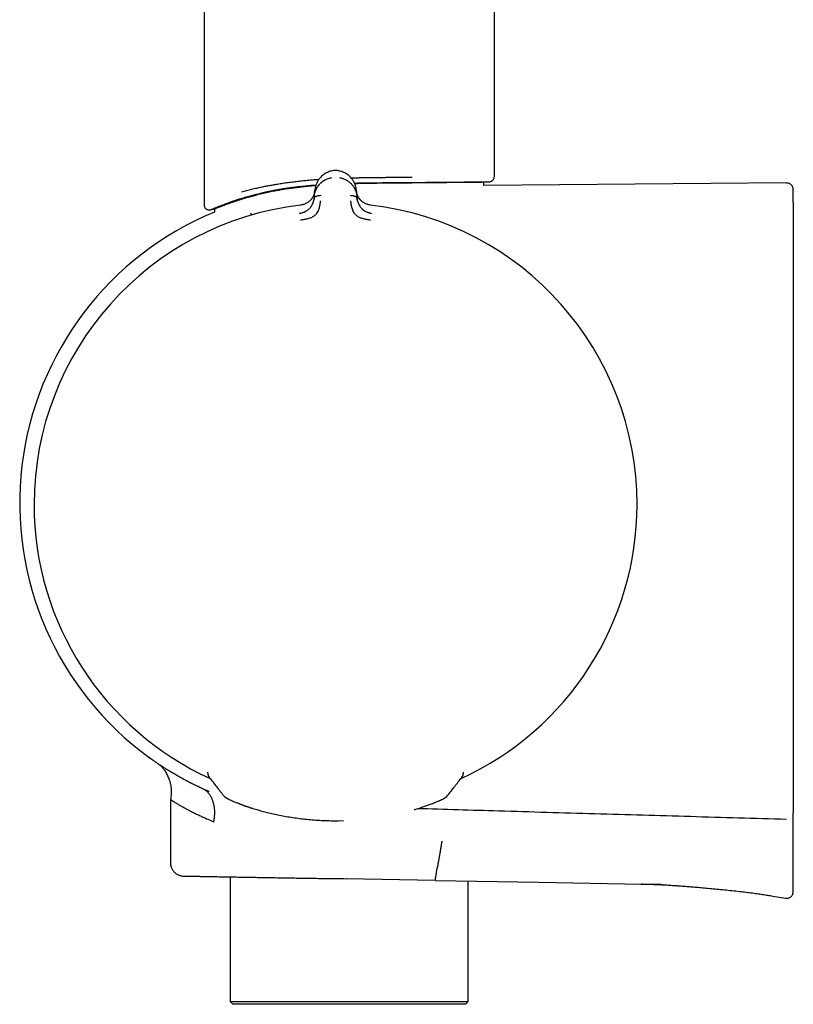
# Model space of a CAD drawing. Header units: millimetres. Extents: x 8 to 1795, y 12 to 2712.
# Tile 12 of 24: x 531 to 589, y 1474 to 1548. Entities that reach past the tile are written whole.
import ezdxf

# ---------------------------------------------------------------- set-up
doc = ezdxf.new("R2010")
doc.units = ezdxf.units.MM

msp = doc.modelspace()

# ---------------------------------------------------------------- linework, layer by layer
at = {"color": 7, "linetype": 'Continuous', "lineweight": 30}
for p, q in [((544.894, 2018.035), (544.894, 1534.122)), ((566.794, 1536.254), (566.794, 2018.035)), ((554.658, 1536.693), (554.658, 1536.693)), ((565.999, 1535.838), (566.398, 1535.855)), ((566.001, 1535.567), (566.001, 1535.839)), ((588.829, 1535.766), (566.001, 1535.567)), ((553.214, 1534.763), (553.256, 1535.239)), ((553.253, 1535.196), (553.249, 1535.162)), ((556.377, 1535.239), (556.418, 1534.763)), ((548.08, 1534.71), (548.14, 1534.716)), ((553.214, 1534.763), (553.201, 1534.611)), ((556.432, 1534.611), (556.418, 1534.763)), ((545.451, 1533.757), (545.688, 1533.808)), ((545.687, 1533.812), (545.687, 1533.574)), ((545.172, 1491.238), (545.172, 1491.297)), ((545.172, 1491.238), (545.173, 1491.237)), ((564.352, 1490.933), (564.412, 1491.029)), ((564.458, 1491.2), (564.46, 1491.241)), ((564.46, 1491.241), (564.46, 1491.297)), ((564.46, 1491.24), (564.46, 1491.241)), ((564.343, 1490.917), (564.349, 1490.928)), ((542.368, 1489.25), (542.368, 1484.488)), ((554.701, 1487.648), (555.033, 1487.647)), ((555.033, 1487.647), (555.422, 1487.656)), ((546.867, 1483.409), (546.867, 1473.994)), ((562.332, 1483.139), (555.618, 1483.256)), ((562.332, 1483.139), (570.126, 1483.003)), ((564.822, 1473.994), (564.822, 1483.095)), ((570.126, 1483.003), (577.921, 1482.867)), ((577.998, 1482.865), (577.921, 1482.867)), ((589.342, 1482.296), (589.342, 1482.318)), ((587.786, 1481.964), (588.76, 1481.802)), ((546.867, 1473.994), (547.067, 1473.794)), ((546.867, 1473.994), (555.844, 1473.994)), ((555.844, 1473.994), (564.822, 1473.994)), ((564.622, 1473.794), (564.822, 1473.994)), ((555.844, 1473.794), (547.067, 1473.794)), ((564.622, 1473.794), (555.844, 1473.794))]:
    msp.add_line(p, q, dxfattribs=at)
at = {"color": 7, "linetype": 'Continuous', "lineweight": 30, "flags": 128}
for points in [[(547.596, 1488.912), (547.591, 1488.914), (547.576, 1488.92)], [(562.037, 1488.912), (562.042, 1488.914), (562.057, 1488.92)]]:
    msp.add_lwpolyline(points, dxfattribs=at)
at = {"color": 7, "linetype": 'Continuous', "lineweight": 30}
for centre, radius, start, end in [((554.744, 1511.615), 23.753, 112.41318, 233.90028), ((554.816, 1511.507), 22.74, 96.67494, 179.99681), ((554.816, 1511.507), 22.741, 0, 83.32507), ((554.816, 1511.507), 22.741, 179.99681, 245.41889), ((554.816, 1511.507), 22.741, 294.59495, 0), ((545.672, 1491.241), 0.5, 180.40295, 218.12938), ((545.673, 1491.236), 0.499, 200.51465, 218.14886), ((563.959, 1491.238), 0.499, 321.94429, 334.75161), ((546.914, 1489.981), 0.7, 218.12923, 249.8891), ((562.72, 1489.982), 0.7, 290.11586, 321.96715), ((546.452, 1489.326), 0.221, 359.28896, 0.71104)]:
    msp.add_arc(centre, radius, start, end, dxfattribs=at)
for points, knots in [([(554.658, 1536.693), (554.604, 1536.684), (554.496, 1536.666), (554.342, 1536.621), (554.197, 1536.563), (554.048, 1536.487), (553.898, 1536.389), (553.754, 1536.269), (553.609, 1536.116), (553.475, 1535.929), (553.363, 1535.706), (553.287, 1535.475), (553.266, 1535.317), (553.255, 1535.239)], [0, 0, 0, 0, 0.062795, 0.124858, 0.186758, 0.248837, 0.332083, 0.415771, 0.499389, 0.624191, 0.74929, 0.874694, 1, 1, 1, 1]), ([(554.973, 1536.693), (554.921, 1536.697), (554.815, 1536.704), (554.71, 1536.697), (554.657, 1536.693)], [0, 0, 0, 0, 0.4959543, 1, 1, 1, 1]), ([(555.223, 1536.639), (555.189, 1536.649), (555.108, 1536.673), (555.021, 1536.686), (554.972, 1536.694)], [0, 0, 0, 0, 0.426475, 1, 1, 1, 1]), ([(556.377, 1535.239), (556.367, 1535.317), (556.346, 1535.475), (556.269, 1535.706), (556.158, 1535.929), (556.024, 1536.116), (555.879, 1536.269), (555.734, 1536.389), (555.585, 1536.487), (555.435, 1536.563), (555.32, 1536.611), (555.248, 1536.631), (555.227, 1536.637)], [0, 0, 0, 0, 0.139156, 0.27842, 0.417342, 0.555932, 0.64879, 0.741728, 0.834177, 0.903123, 0.971872, 1, 1, 1, 1]), ([(547.733, 1535.1), (547.857, 1535.134), (548.1, 1535.2), (548.482, 1535.294), (548.865, 1535.383), (549.175, 1535.449), (549.405, 1535.496), (549.555, 1535.526), (549.704, 1535.555), (549.852, 1535.583), (550, 1535.609), (550.146, 1535.635), (550.291, 1535.66), (550.521, 1535.699), (550.839, 1535.748), (551.248, 1535.807), (551.658, 1535.861), (552.069, 1535.909), (552.479, 1535.953), (552.887, 1535.991), (553.248, 1536.021), (553.475, 1536.036), (553.564, 1536.042)], [0, 0, 0, 0, 0.080168, 0.157514, 0.232038, 0.303744, 0.331145, 0.358112, 0.384644, 0.410742, 0.436406, 0.461636, 0.486433, 0.510797, 0.578301, 0.644692, 0.709976, 0.774157, 0.837242, 0.899238, 0.96015, 1, 1, 1, 1]), ([(548.14, 1534.716), (548.166, 1534.723), (548.22, 1534.739), (548.306, 1534.763), (548.402, 1534.79), (548.509, 1534.82), (548.627, 1534.853), (548.765, 1534.89), (548.924, 1534.932), (549.092, 1534.975), (549.244, 1535.012), (549.365, 1535.041), (549.453, 1535.062), (549.513, 1535.076), (549.564, 1535.088), (549.617, 1535.1), (549.677, 1535.113), (549.737, 1535.126), (549.798, 1535.139), (549.935, 1535.169), (550.232, 1535.229), (550.545, 1535.285), (550.79, 1535.324), (550.876, 1535.338), (550.962, 1535.351), (551.046, 1535.364), (551.104, 1535.373), (551.141, 1535.378), (551.169, 1535.382), (551.219, 1535.389), (551.303, 1535.401), (551.427, 1535.418), (551.599, 1535.441), (551.813, 1535.468), (552.043, 1535.496), (552.284, 1535.522), (552.53, 1535.548), (552.739, 1535.568), (552.879, 1535.581), (552.943, 1535.586), (552.986, 1535.59), (553.03, 1535.594), (553.076, 1535.598), (553.179, 1535.606), (553.268, 1535.613), (553.341, 1535.619)], [0, 0, 0, 0, 0.018429, 0.039035, 0.061802, 0.086716, 0.113764, 0.142936, 0.18012, 0.219754, 0.252251, 0.27766, 0.296008, 0.307306, 0.31507, 0.327304, 0.339548, 0.351804, 0.364072, 0.376354, 0.434468, 0.539394, 0.555375, 0.571361, 0.587353, 0.603352, 0.617482, 0.618655, 0.623736, 0.632772, 0.645762, 0.669345, 0.7, 0.737724, 0.782516, 0.82058, 0.862608, 0.908623, 0.926572, 0.933598, 0.940804, 0.948193, 0.955763, 0.963515, 1, 1, 1, 1]), ([(553.214, 1534.763), (553.214, 1534.763), (553.214, 1534.764), (553.214, 1534.766), (553.215, 1534.776), (553.217, 1534.797), (553.221, 1534.832), (553.227, 1534.873), (553.235, 1534.918), (553.245, 1534.964), (553.257, 1535.016), (553.273, 1535.074), (553.294, 1535.139), (553.319, 1535.208), (553.35, 1535.279), (553.384, 1535.348), (553.419, 1535.412), (553.455, 1535.471), (553.491, 1535.525), (553.526, 1535.574), (553.591, 1535.656), (553.694, 1535.766), (553.847, 1535.893), (553.998, 1535.988), (554.139, 1536.058), (554.269, 1536.107), (554.398, 1536.144), (554.486, 1536.159), (554.528, 1536.166)], [0, 0, 0, 0, 0.000168, 0.001366, 0.004586, 0.016604, 0.036112, 0.063203, 0.085536, 0.111339, 0.140658, 0.173547, 0.210058, 0.250245, 0.293157, 0.333715, 0.371864, 0.407554, 0.440746, 0.471406, 0.499508, 0.598574, 0.690499, 0.775233, 0.835887, 0.893463, 0.948098, 1, 1, 1, 1]), ([(555.104, 1536.166), (555.146, 1536.159), (555.233, 1536.144), (555.362, 1536.107), (555.491, 1536.059), (555.599, 1536.006), (555.687, 1535.955), (555.757, 1535.909), (555.825, 1535.859), (555.891, 1535.805), (555.954, 1535.747), (556.014, 1535.684), (556.077, 1535.612), (556.144, 1535.524), (556.193, 1535.447), (556.225, 1535.391), (556.241, 1535.363), (556.256, 1535.333), (556.271, 1535.303), (556.285, 1535.272), (556.3, 1535.24), (556.327, 1535.173), (556.359, 1535.081), (556.387, 1534.97), (556.403, 1534.888), (556.411, 1534.831), (556.415, 1534.797), (556.417, 1534.776), (556.418, 1534.766), (556.418, 1534.764), (556.418, 1534.763), (556.418, 1534.763), (556.418, 1534.763)], [0, 0, 0, 0, 0.0513729, 0.1056652, 0.1631022, 0.2238276, 0.2600471, 0.2973724, 0.3358052, 0.3753432, 0.4159812, 0.457712, 0.5005272, 0.5579595, 0.6251507, 0.6415529, 0.6584298, 0.675777, 0.6935901, 0.7118644, 0.7305947, 0.7497758, 0.8265384, 0.8887841, 0.9369303, 0.9640116, 0.9834945, 0.9954714, 0.9986645, 0.9995643, 0.9998401, 1, 1, 1, 1]), ([(555.987, 1536.15), (555.987, 1536.15), (556.143, 1536.155), (556.334, 1536.159), (556.56, 1536.164), (556.667, 1536.166), (556.774, 1536.168), (556.883, 1536.17), (556.991, 1536.172), (557.101, 1536.174), (557.252, 1536.176), (557.451, 1536.179), (557.701, 1536.182), (557.969, 1536.185), (558.252, 1536.187), (558.551, 1536.19), (558.85, 1536.192), (559.215, 1536.194), (559.637, 1536.196), (560.121, 1536.199), (560.436, 1536.201), (560.593, 1536.202)], [0, 0, 0, 0, 0.0004221, 0.0979025, 0.1202213, 0.1426991, 0.1653361, 0.1881323, 0.2110876, 0.2342022, 0.257476, 0.3069294, 0.3601331, 0.4170871, 0.4777916, 0.5422465, 0.610452, 0.6727214, 0.7818143, 0.8909071, 1, 1, 1, 1]), ([(556.237, 1535.757), (556.307, 1535.759), (556.624, 1535.767), (557.164, 1535.776), (557.853, 1535.785), (558.513, 1535.79), (559.164, 1535.794), (559.804, 1535.798), (560.217, 1535.801), (560.423, 1535.803)], [0, 0, 0, 0, 0.048348, 0.219075, 0.374543, 0.530306, 0.68642, 0.842954, 1, 1, 1, 1]), ([(556.25, 1535.73), (556.393, 1535.734), (556.665, 1535.741), (557.067, 1535.749), (557.456, 1535.756), (557.843, 1535.761), (558.307, 1535.767), (558.845, 1535.772), (559.417, 1535.777), (559.902, 1535.781), (560.304, 1535.785), (560.657, 1535.788), (561.004, 1535.791), (561.413, 1535.795), (561.876, 1535.8), (562.357, 1535.805), (562.753, 1535.808), (563.072, 1535.811), (563.345, 1535.814), (563.608, 1535.816), (563.911, 1535.819), (564.243, 1535.822), (564.572, 1535.825), (564.829, 1535.828), (565.027, 1535.83), (565.19, 1535.831), (565.339, 1535.832), (565.501, 1535.834), (565.664, 1535.835), (565.803, 1535.837), (565.893, 1535.838), (565.948, 1535.838), (565.981, 1535.838), (565.999, 1535.839), (565.999, 1535.839), (565.999, 1535.839)], [0, 0, 0, 0, 0.027457, 0.05267, 0.077883, 0.103249, 0.128614, 0.169603, 0.210755, 0.245293, 0.270771, 0.296249, 0.321884, 0.347519, 0.388951, 0.430551, 0.46547, 0.490974, 0.516478, 0.54214, 0.567801, 0.609277, 0.650921, 0.685878, 0.711381, 0.736884, 0.762544, 0.788204, 0.829677, 0.871319, 0.906275, 0.931777, 0.957279, 0.982938, 1, 1, 1, 1]), ([(560.423, 1535.802), (560.46, 1535.803), (560.542, 1535.803), (560.674, 1535.805), (560.828, 1535.806), (561.001, 1535.807), (561.195, 1535.809), (561.408, 1535.811), (561.624, 1535.813), (561.826, 1535.815), (562.004, 1535.816), (562.165, 1535.818), (562.316, 1535.819), (562.457, 1535.82), (562.59, 1535.821), (562.714, 1535.822), (562.936, 1535.824), (563.248, 1535.827), (563.64, 1535.83), (564.049, 1535.834), (564.379, 1535.837), (564.589, 1535.839), (564.665, 1535.839), (564.688, 1535.84), (564.711, 1535.84), (564.734, 1535.84), (564.757, 1535.84), (564.784, 1535.84), (564.82, 1535.841), (564.871, 1535.841), (564.939, 1535.842), (565.023, 1535.843), (565.121, 1535.843), (565.232, 1535.844), (565.353, 1535.845), (565.466, 1535.846), (565.564, 1535.847), (565.65, 1535.848), (565.733, 1535.849), (565.812, 1535.849), (565.883, 1535.85), (565.946, 1535.851), (566.034, 1535.851), (566.14, 1535.852), (566.246, 1535.853), (566.334, 1535.854), (566.38, 1535.854), (566.393, 1535.854), (566.396, 1535.854), (566.397, 1535.854), (566.397, 1535.854), (566.397, 1535.854), (566.398, 1535.854), (566.398, 1535.854), (566.398, 1535.854)], [0, 0, 0, 0, 0.010415, 0.02294, 0.037576, 0.054321, 0.073177, 0.094143, 0.117221, 0.138183, 0.155757, 0.17256, 0.188592, 0.203854, 0.218345, 0.232064, 0.245013, 0.292678, 0.340316, 0.387926, 0.450721, 0.478342, 0.481958, 0.485575, 0.489191, 0.492807, 0.496424, 0.50004, 0.505325, 0.513677, 0.524839, 0.538948, 0.556002, 0.576002, 0.598949, 0.624844, 0.643984, 0.661325, 0.682182, 0.701986, 0.720738, 0.738437, 0.755082, 0.80087, 0.846632, 0.892368, 0.952693, 0.979227, 0.982702, 0.986176, 0.98965, 0.993124, 0.996598, 1, 1, 1, 1]), ([(566.394, 1535.854), (566.427, 1535.857), (566.486, 1535.862), (566.561, 1535.893), (566.613, 1535.925), (566.656, 1535.958), (566.698, 1536), (566.743, 1536.062), (566.785, 1536.15), (566.791, 1536.22), (566.794, 1536.259)], [0, 0, 0, 0, 0.157546, 0.284304, 0.381009, 0.451949, 0.542701, 0.66457, 0.816835, 1, 1, 1, 1]), ([(589.342, 1535.26), (589.339, 1535.299), (589.332, 1535.373), (589.298, 1535.468), (589.259, 1535.538), (589.215, 1535.594), (589.159, 1535.649), (589.076, 1535.705), (588.962, 1535.751), (588.875, 1535.757), (588.829, 1535.76)], [0, 0, 0, 0, 0.14966, 0.277407, 0.376847, 0.450611, 0.545867, 0.67222, 0.826541, 1, 1, 1, 1]), ([(545.687, 1533.812), (545.689, 1533.812), (545.692, 1533.814), (545.717, 1533.824), (545.758, 1533.841), (545.815, 1533.865), (545.889, 1533.894), (545.98, 1533.931), (546.087, 1533.973), (546.21, 1534.02), (546.347, 1534.072), (546.497, 1534.128), (546.663, 1534.188), (546.843, 1534.252), (547.038, 1534.32), (547.249, 1534.39), (547.473, 1534.463), (547.733, 1534.545), (548.044, 1534.639), (548.414, 1534.746), (548.821, 1534.857), (549.253, 1534.967), (549.697, 1535.071), (550.117, 1535.16), (550.508, 1535.234), (550.879, 1535.297), (551.262, 1535.356), (551.656, 1535.41), (552.061, 1535.46), (552.477, 1535.505), (552.899, 1535.547), (553.186, 1535.57), (553.329, 1535.582)], [0, 0, 0, 0, 0.029987, 0.059973, 0.090186, 0.120399, 0.150955, 0.181511, 0.212294, 0.243078, 0.273038, 0.302999, 0.333158, 0.363318, 0.393774, 0.42423, 0.454882, 0.485533, 0.524655, 0.567955, 0.611391, 0.655231, 0.699214, 0.739457, 0.771434, 0.803582, 0.835791, 0.868365, 0.901002, 0.934012, 0.967088, 1, 1, 1, 1]), ([(553.251, 1535.19), (553.251, 1535.19), (553.251, 1535.188), (553.25, 1535.18), (553.249, 1535.164), (553.245, 1535.137), (553.24, 1535.105), (553.234, 1535.07), (553.226, 1535.035), (553.216, 1534.994), (553.203, 1534.949), (553.186, 1534.899), (553.164, 1534.839), (553.134, 1534.772), (553.097, 1534.701), (553.058, 1534.636), (553.017, 1534.576), (552.964, 1534.51), (552.898, 1534.438), (552.815, 1534.364), (552.727, 1534.299), (552.635, 1534.243), (552.535, 1534.192), (552.426, 1534.149), (552.305, 1534.112), (552.218, 1534.099), (552.173, 1534.092)], [0, 0, 0, 0, 0.000491, 0.00471, 0.016802, 0.036352, 0.063454, 0.085778, 0.111551, 0.140816, 0.173613, 0.20998, 0.249951, 0.306472, 0.35978, 0.409814, 0.456539, 0.499944, 0.569692, 0.634786, 0.695347, 0.751725, 0.809512, 0.868825, 0.931233, 1, 1, 1, 1]), ([(556.705, 1534.471), (556.691, 1534.485), (556.634, 1534.541), (556.564, 1534.644), (556.504, 1534.749), (556.467, 1534.829), (556.441, 1534.895), (556.414, 1534.982), (556.39, 1535.084), (556.383, 1535.159), (556.379, 1535.196)], [0, 0, 0, 0, 0.063265, 0.254719, 0.436428, 0.502971, 0.589139, 0.706568, 0.855027, 1, 1, 1, 1]), ([(557.459, 1534.092), (557.414, 1534.099), (557.325, 1534.113), (557.201, 1534.151), (557.092, 1534.195), (557.004, 1534.239), (556.933, 1534.282), (556.87, 1534.324), (556.799, 1534.38), (556.726, 1534.446), (556.661, 1534.519), (556.605, 1534.591), (556.554, 1534.668), (556.506, 1534.754), (556.475, 1534.823), (556.456, 1534.873), (556.445, 1534.902), (556.434, 1534.935), (556.423, 1534.972), (556.412, 1535.013), (556.401, 1535.057), (556.393, 1535.1), (556.387, 1535.138), (556.384, 1535.165), (556.382, 1535.181), (556.381, 1535.188), (556.381, 1535.189), (556.381, 1535.19), (556.381, 1535.19), (556.381, 1535.19), (556.381, 1535.19), (556.381, 1535.19)], [0, 0, 0, 0, 0.069381, 0.134474, 0.194647, 0.249723, 0.286616, 0.328877, 0.376647, 0.440744, 0.499958, 0.554703, 0.614664, 0.6798, 0.750013, 0.76892, 0.790509, 0.814753, 0.841618, 0.871065, 0.903043, 0.937492, 0.964713, 0.984146, 0.995886, 0.998893, 0.999683, 0.9999, 0.999964, 0.999986, 1, 1, 1, 1]), ([(589.342, 1534.283), (589.342, 1534.382), (589.342, 1534.581), (589.342, 1534.816), (589.342, 1535.004), (589.342, 1535.142), (589.342, 1535.226), (589.342, 1535.263), (589.342, 1535.256), (589.342, 1535.255)], [0, 0, 0, 0, 0.160009, 0.320014, 0.480014, 0.640012, 0.800007, 0.960001, 1, 1, 1, 1]), ([(544.894, 1534.14), (544.896, 1534.1), (544.901, 1534.028), (544.94, 1533.936), (544.985, 1533.871), (545.032, 1533.823), (545.086, 1533.783), (545.157, 1533.748), (545.254, 1533.724), (545.326, 1533.73), (545.365, 1533.734)], [0, 0, 0, 0, 0.164918, 0.303369, 0.415102, 0.499977, 0.584923, 0.696542, 0.834947, 1, 1, 1, 1]), ([(545.365, 1533.733), (545.37, 1533.735), (545.38, 1533.738), (545.422, 1533.754), (545.477, 1533.776), (545.544, 1533.804), (545.619, 1533.834), (545.699, 1533.867), (545.784, 1533.901), (545.872, 1533.936), (545.96, 1533.971), (546.046, 1534.005), (546.134, 1534.039), (546.235, 1534.079), (546.353, 1534.125), (546.49, 1534.178), (546.639, 1534.235), (546.802, 1534.298), (546.997, 1534.369), (547.226, 1534.447), (547.492, 1534.534), (547.777, 1534.621), (547.984, 1534.68), (548.081, 1534.708)], [0, 0, 0, 0, 0.063161, 0.122602, 0.178334, 0.230363, 0.278695, 0.323336, 0.364292, 0.405098, 0.441468, 0.474007, 0.506475, 0.539563, 0.582619, 0.62675, 0.671973, 0.718764, 0.769617, 0.823873, 0.882383, 0.945114, 1, 1, 1, 1]), ([(545.451, 1533.759), (545.453, 1533.76), (545.458, 1533.762), (545.496, 1533.778), (545.541, 1533.797), (545.572, 1533.811), (545.583, 1533.815), (545.594, 1533.82), (545.605, 1533.824), (545.617, 1533.829), (545.647, 1533.842), (545.696, 1533.862), (545.77, 1533.892), (545.844, 1533.922), (545.912, 1533.949), (545.973, 1533.973), (546.024, 1533.994), (546.072, 1534.012), (546.114, 1534.029), (546.164, 1534.048), (546.229, 1534.073), (546.319, 1534.108), (546.43, 1534.15), (546.554, 1534.196), (546.689, 1534.245), (546.832, 1534.296), (546.984, 1534.349), (547.177, 1534.415), (547.401, 1534.489), (547.659, 1534.571), (547.903, 1534.646), (548.065, 1534.693), (548.141, 1534.716)], [0, 0, 0, 0, 0.062893, 0.13143, 0.195518, 0.204172, 0.212887, 0.221662, 0.230496, 0.239391, 0.248346, 0.293536, 0.334719, 0.371898, 0.405077, 0.428743, 0.449854, 0.468415, 0.484427, 0.497895, 0.523357, 0.553943, 0.589663, 0.630528, 0.666252, 0.705162, 0.747263, 0.784877, 0.847314, 0.903991, 0.954889, 1, 1, 1, 1]), ([(546.018, 1533.994), (546.043, 1534.003), (546.101, 1534.026), (546.205, 1534.066), (546.335, 1534.116), (546.491, 1534.175), (546.665, 1534.238), (546.855, 1534.306), (547.06, 1534.377), (547.292, 1534.455), (547.555, 1534.54), (547.829, 1534.626), (548.025, 1534.683), (548.116, 1534.71)], [0, 0, 0, 0, 0.053318, 0.123976, 0.203867, 0.292939, 0.391185, 0.480083, 0.575401, 0.677196, 0.785545, 0.900557, 1, 1, 1, 1]), ([(552.429, 1534.152), (552.394, 1534.141), (552.311, 1534.114), (552.223, 1534.102), (552.172, 1534.095)], [0, 0, 0, 0, 0.41958, 1, 1, 1, 1]), ([(552.179, 1532.984), (552.278, 1532.997), (552.469, 1533.023), (552.742, 1533.082), (552.992, 1533.158), (553.204, 1533.277), (553.369, 1533.425), (553.484, 1533.587), (553.55, 1533.747), (553.61, 1533.928), (553.649, 1534.109), (553.669, 1534.263), (553.678, 1534.349), (553.682, 1534.391), (553.683, 1534.404), (553.684, 1534.409), (553.684, 1534.41)], [0, 0, 0, 0, 0.117772, 0.228252, 0.33124, 0.427014, 0.515099, 0.595624, 0.669421, 0.735797, 0.846044, 0.926768, 0.978141, 0.992758, 0.997301, 1, 1, 1, 1]), ([(552.429, 1533.562), (552.446, 1533.569), (552.48, 1533.583), (552.529, 1533.607), (552.597, 1533.644), (552.682, 1533.697), (552.776, 1533.77), (552.856, 1533.846), (552.914, 1533.912), (552.956, 1533.967), (552.988, 1534.012), (553.017, 1534.058), (553.046, 1534.107), (553.072, 1534.158), (553.096, 1534.211), (553.122, 1534.274), (553.151, 1534.356), (553.182, 1534.472), (553.194, 1534.56), (553.201, 1534.611)], [0, 0, 0, 0, 0.0344526, 0.0684527, 0.1008405, 0.1802907, 0.2564279, 0.329543, 0.3998301, 0.4380221, 0.4776974, 0.5188848, 0.5616042, 0.6058669, 0.6516758, 0.6990262, 0.7677201, 0.8684911, 1, 1, 1, 1]), ([(553.204, 1534.632), (553.201, 1534.603), (553.196, 1534.554), (553.186, 1534.504), (553.182, 1534.483)], [0, 0, 0, 0, 0.578244, 1, 1, 1, 1]), ([(553.201, 1534.611), (553.205, 1534.628), (553.212, 1534.663), (553.253, 1534.709), (553.309, 1534.747), (553.378, 1534.779), (553.457, 1534.803), (553.57, 1534.827), (553.66, 1534.83), (553.72, 1534.832)], [0, 0, 0, 0, 0.111258, 0.223482, 0.341655, 0.467044, 0.598478, 0.733402, 1, 1, 1, 1]), ([(555.913, 1534.832), (555.972, 1534.83), (556.062, 1534.827), (556.175, 1534.803), (556.254, 1534.779), (556.323, 1534.747), (556.379, 1534.709), (556.42, 1534.663), (556.428, 1534.628), (556.432, 1534.611)], [0, 0, 0, 0, 0.2665981, 0.4015222, 0.5329558, 0.658345, 0.7765177, 0.8887419, 1, 1, 1, 1]), ([(555.949, 1534.41), (555.949, 1534.406), (555.951, 1534.386), (555.955, 1534.342), (555.963, 1534.273), (555.974, 1534.176), (555.996, 1534.047), (556.031, 1533.901), (556.083, 1533.744), (556.15, 1533.585), (556.266, 1533.423), (556.43, 1533.276), (556.642, 1533.157), (556.892, 1533.081), (557.164, 1533.023), (557.355, 1532.997), (557.453, 1532.984)], [0, 0, 0, 0, 0.007539, 0.032602, 0.07418, 0.124929, 0.188679, 0.265565, 0.331914, 0.405634, 0.486045, 0.573984, 0.669568, 0.772326, 0.882537, 1, 1, 1, 1]), ([(556.449, 1534.488), (556.445, 1534.508), (556.436, 1534.556), (556.431, 1534.604), (556.428, 1534.632)], [0, 0, 0, 0, 0.417317, 1, 1, 1, 1]), ([(556.432, 1534.611), (556.434, 1534.588), (556.439, 1534.544), (556.451, 1534.481), (556.463, 1534.425), (556.477, 1534.376), (556.49, 1534.333), (556.502, 1534.297), (556.526, 1534.234), (556.566, 1534.144), (556.631, 1534.029), (556.701, 1533.932), (556.776, 1533.846), (556.843, 1533.783), (556.902, 1533.734), (556.951, 1533.698), (557.003, 1533.664), (557.069, 1533.625), (557.145, 1533.585), (557.206, 1533.561), (557.233, 1533.551)], [0, 0, 0, 0, 0.058859, 0.112383, 0.160403, 0.202787, 0.239438, 0.27028, 0.295263, 0.401213, 0.498949, 0.58861, 0.657533, 0.729241, 0.766205, 0.80396, 0.842534, 0.88194, 0.947023, 1, 1, 1, 1]), ([(557.46, 1534.095), (557.416, 1534.1), (557.354, 1534.109), (557.293, 1534.126), (557.274, 1534.131)], [0, 0, 0, 0, 0.69236, 1, 1, 1, 1]), ([(589.342, 1534.283), (589.342, 1534.28), (589.342, 1534.276), (589.342, 1534.246), (589.342, 1534.199), (589.342, 1534.133), (589.342, 1534.053), (589.342, 1533.963), (589.342, 1533.868), (589.342, 1533.804), (589.342, 1533.771)], [0, 0, 0, 0, 0.1200812, 0.2404939, 0.3699193, 0.4999945, 0.6294195, 0.7594946, 0.8795822, 1, 1, 1, 1]), ([(545.366, 1533.734), (545.372, 1533.735), (545.382, 1533.738), (545.423, 1533.755), (545.478, 1533.776), (545.542, 1533.803), (545.613, 1533.831), (545.685, 1533.861), (545.756, 1533.889), (545.823, 1533.916), (545.886, 1533.941), (545.939, 1533.962), (545.972, 1533.975), (545.985, 1533.981)], [0, 0, 0, 0, 0.141538, 0.273095, 0.394805, 0.506759, 0.609022, 0.701634, 0.780138, 0.850095, 0.911509, 0.964495, 1, 1, 1, 1]), ([(548.416, 1533.481), (548.416, 1533.479), (548.417, 1533.475), (548.425, 1533.447), (548.439, 1533.401), (548.45, 1533.361), (548.458, 1533.335), (548.458, 1533.334)], [0, 0, 0, 0, 0.23178, 0.476766, 0.731422, 0.991204, 1, 1, 1, 1]), ([(552.458, 1533.572), (552.402, 1533.55), (552.289, 1533.507), (552.168, 1533.484), (552.107, 1533.472)], [0, 0, 0, 0, 0.4971118, 1, 1, 1, 1]), ([(552.119, 1533.48), (552.163, 1533.486), (552.238, 1533.498), (552.311, 1533.521), (552.34, 1533.531)], [0, 0, 0, 0, 0.588104, 1, 1, 1, 1]), ([(552.12, 1533.47), (552.12, 1533.47), (552.119, 1533.479), (552.119, 1533.479), (552.119, 1533.48)], [0, 0, 0, 0, 0.001512, 1, 1, 1, 1]), ([(557.513, 1533.473), (557.454, 1533.485), (557.337, 1533.509), (557.229, 1533.551), (557.175, 1533.572)], [0, 0, 0, 0, 0.5028804, 1, 1, 1, 1]), ([(557.285, 1533.533), (557.317, 1533.522), (557.392, 1533.498), (557.469, 1533.487), (557.513, 1533.48)], [0, 0, 0, 0, 0.430037, 1, 1, 1, 1]), ([(557.513, 1533.48), (557.513, 1533.479), (557.513, 1533.479), (557.512, 1533.47), (557.512, 1533.469)], [0, 0, 0, 0, 0.955707, 1, 1, 1, 1]), ([(589.342, 1533.771), (589.342, 1531.63), (589.342, 1527.348), (589.342, 1520.925), (589.342, 1514.501), (589.342, 1508.078), (589.342, 1501.654), (589.342, 1495.23), (589.342, 1490.948), (589.342, 1488.807)], [0, 0, 0, 0, 0.1428719, 0.285729, 0.4285773, 0.5714227, 0.714271, 0.8571281, 1, 1, 1, 1]), ([(544.693, 1490.1), (544.583, 1490.152), (544.362, 1490.255), (544.14, 1490.365), (544.014, 1490.429), (543.98, 1490.447), (543.946, 1490.464), (543.912, 1490.481), (543.878, 1490.499), (543.845, 1490.516), (543.814, 1490.532), (543.781, 1490.549), (543.741, 1490.57), (543.681, 1490.601), (543.599, 1490.645), (543.492, 1490.701), (543.365, 1490.77), (543.219, 1490.85), (543.076, 1490.929), (542.95, 1491), (542.765, 1491.106), (542.518, 1491.251), (542.295, 1491.386), (542.159, 1491.47), (542.099, 1491.507), (542.042, 1491.543), (541.969, 1491.588), (541.913, 1491.624), (541.87, 1491.651), (541.857, 1491.66), (541.844, 1491.668), (541.831, 1491.676), (541.818, 1491.685), (541.805, 1491.693), (541.794, 1491.7), (541.783, 1491.707), (541.769, 1491.716), (541.742, 1491.734), (541.701, 1491.76), (541.656, 1491.79), (541.61, 1491.82), (541.566, 1491.849), (541.518, 1491.881), (541.467, 1491.915), (541.413, 1491.951), (541.362, 1491.986), (541.318, 1492.016), (541.26, 1492.055), (541.191, 1492.103), (541.115, 1492.156), (541.051, 1492.201), (540.999, 1492.238), (540.952, 1492.272), (540.915, 1492.299), (540.886, 1492.321), (540.862, 1492.339), (540.84, 1492.355), (540.819, 1492.371), (540.8, 1492.386), (540.784, 1492.399), (540.77, 1492.409), (540.76, 1492.417), (540.754, 1492.422), (540.751, 1492.424), (540.751, 1492.425), (540.751, 1492.425)], [0, 0, 0, 0, 0.0445115, 0.0892773, 0.0942053, 0.0991326, 0.104059, 0.1089842, 0.1139084, 0.1188316, 0.1237538, 0.1276137, 0.1333413, 0.1416666, 0.1545701, 0.1709605, 0.1908358, 0.214196, 0.2410458, 0.2614421, 0.2781879, 0.336887, 0.3961185, 0.4092716, 0.422444, 0.4346659, 0.4466926, 0.4708531, 0.4738052, 0.4768061, 0.4798558, 0.4829545, 0.4861023, 0.4892993, 0.4925455, 0.4938621, 0.4974884, 0.5031002, 0.5136826, 0.5278294, 0.5383075, 0.5501544, 0.5633796, 0.5779925, 0.5940022, 0.6114174, 0.6260362, 0.6365687, 0.6687457, 0.6994872, 0.7256916, 0.7503411, 0.7735186, 0.7991299, 0.8148554, 0.8313711, 0.848674, 0.8667604, 0.8875714, 0.9083505, 0.9274111, 0.9508171, 0.9709863, 0.9879301, 1, 1, 1, 1]), ([(540.751, 1492.424), (540.751, 1492.424), (540.752, 1492.423), (540.754, 1492.422), (540.759, 1492.418), (540.766, 1492.412), (540.777, 1492.404), (540.791, 1492.392), (540.81, 1492.378), (540.826, 1492.366), (540.837, 1492.358), (540.843, 1492.353), (540.851, 1492.347), (540.86, 1492.34), (540.871, 1492.332), (540.886, 1492.321), (540.898, 1492.312), (540.906, 1492.306)], [0, 0, 0, 0, 0.029574, 0.100219, 0.182328, 0.275868, 0.368125, 0.491588, 0.602767, 0.701714, 0.730628, 0.757445, 0.789475, 0.826715, 0.869158, 0.916801, 1, 1, 1, 1]), ([(541.615, 1491.815), (541.63, 1491.799), (541.675, 1491.752), (541.748, 1491.667), (541.829, 1491.564), (541.917, 1491.442), (542.008, 1491.298), (542.097, 1491.138), (542.17, 1490.985), (542.24, 1490.818), (542.307, 1490.626), (542.366, 1490.407), (542.398, 1490.225), (542.414, 1490.09), (542.421, 1490.001), (542.425, 1489.903), (542.425, 1489.783), (542.418, 1489.627), (542.398, 1489.445), (542.378, 1489.315), (542.368, 1489.25)], [0, 0, 0, 0, 0.0253714, 0.0741436, 0.120565, 0.1670014, 0.2363257, 0.3037149, 0.3643939, 0.4190816, 0.4990698, 0.5827128, 0.663925, 0.6972458, 0.7293368, 0.7606015, 0.8022247, 0.8586245, 0.9287502, 1, 1, 1, 1]), ([(545.172, 1491.238), (545.176, 1491.198), (545.182, 1491.12), (545.204, 1491.065), (545.215, 1491.038)], [0, 0, 0, 0, 0.50133, 1, 1, 1, 1]), ([(545.216, 1491.037), (545.222, 1491.023), (545.237, 1490.992), (545.26, 1490.954), (545.278, 1490.93), (545.287, 1490.917)], [0, 0, 0, 0, 0.287584, 0.630072, 1, 1, 1, 1]), ([(564.41, 1491.025), (564.414, 1491.034), (564.423, 1491.054), (564.449, 1491.125), (564.455, 1491.191), (564.46, 1491.241)], [0, 0, 0, 0, 0.169976, 0.391275, 1, 1, 1, 1]), ([(545.29, 1490.914), (545.469, 1490.686), (545.828, 1490.228), (546.187, 1489.771), (546.367, 1489.542)], [0, 0, 0, 0, 0.498547, 1, 1, 1, 1]), ([(563.268, 1489.544), (563.447, 1489.773), (563.805, 1490.231), (564.164, 1490.688), (564.342, 1490.917)], [0, 0, 0, 0, 0.500598, 1, 1, 1, 1]), ([(545.628, 1487.573), (545.629, 1487.575), (545.63, 1487.578), (545.635, 1487.595), (545.643, 1487.632), (545.651, 1487.676), (545.658, 1487.716), (545.663, 1487.747), (545.669, 1487.78), (545.674, 1487.816), (545.68, 1487.856), (545.685, 1487.899), (545.69, 1487.945), (545.7, 1488.052), (545.709, 1488.219), (545.703, 1488.439), (545.685, 1488.616), (545.662, 1488.751), (545.642, 1488.849), (545.619, 1488.943), (545.594, 1489.032), (545.566, 1489.117), (545.534, 1489.204), (545.497, 1489.295), (545.453, 1489.387), (545.406, 1489.475), (545.356, 1489.558), (545.303, 1489.635), (545.247, 1489.706), (545.181, 1489.78), (545.097, 1489.861), (544.985, 1489.947), (544.849, 1490.028), (544.747, 1490.075), (544.693, 1490.1)], [0, 0, 0, 0, 0.001455, 0.003711, 0.015412, 0.034631, 0.042739, 0.051714, 0.061571, 0.07233, 0.084012, 0.096645, 0.110258, 0.124887, 0.1922, 0.259668, 0.326704, 0.359775, 0.392365, 0.424341, 0.455582, 0.485973, 0.515418, 0.552186, 0.588722, 0.624878, 0.660518, 0.695528, 0.729818, 0.763325, 0.810695, 0.866402, 0.929507, 1, 1, 1, 1]), ([(545.214, 1489.867), (545.201, 1489.872), (545.139, 1489.899), (545.023, 1489.95), (544.864, 1490.021), (544.755, 1490.072), (544.699, 1490.098)], [0, 0, 0, 0, 0.070704, 0.356375, 0.6706, 1, 1, 1, 1]), ([(545.276, 1489.837), (545.186, 1489.876), (545.007, 1489.952), (544.83, 1490.036), (544.743, 1490.078)], [0, 0, 0, 0, 0.505749, 1, 1, 1, 1]), ([(542.368, 1489.25), (542.368, 1489.25), (542.366, 1489.252), (542.371, 1489.247), (542.381, 1489.241), (542.399, 1489.228), (542.424, 1489.211), (542.457, 1489.188), (542.498, 1489.161), (542.548, 1489.129), (542.629, 1489.077), (542.756, 1488.999), (542.951, 1488.882), (543.119, 1488.786), (543.229, 1488.724), (543.264, 1488.704), (543.3, 1488.683), (543.339, 1488.662), (543.379, 1488.639), (543.44, 1488.605), (543.528, 1488.556), (543.679, 1488.473), (543.89, 1488.362), (544.164, 1488.224), (544.47, 1488.077), (544.81, 1487.921), (545.195, 1487.752), (545.481, 1487.634), (545.628, 1487.573)], [0, 0, 0, 0, 0.000388, 0.031365, 0.062815, 0.094747, 0.127167, 0.160084, 0.193504, 0.227433, 0.261879, 0.335742, 0.411949, 0.490546, 0.500492, 0.510737, 0.521281, 0.532123, 0.543264, 0.554704, 0.582854, 0.612667, 0.670042, 0.732727, 0.793187, 0.857885, 0.926822, 1, 1, 1, 1]), ([(546.505, 1489.413), (546.515, 1489.404), (546.548, 1489.378), (546.598, 1489.347), (546.632, 1489.328), (546.664, 1489.311), (546.706, 1489.289), (546.76, 1489.263), (546.831, 1489.229), (546.922, 1489.187), (547.038, 1489.137), (547.183, 1489.076), (547.36, 1489.004), (547.502, 1488.949), (547.576, 1488.92)], [0, 0, 0, 0, 0.019544, 0.05889, 0.104909, 0.157376, 0.21988, 0.292434, 0.380942, 0.481002, 0.592734, 0.716312, 0.851968, 1, 1, 1, 1]), ([(547.596, 1488.912), (547.688, 1488.878), (547.872, 1488.809), (548.19, 1488.699), (548.426, 1488.621), (548.564, 1488.579), (548.578, 1488.575)], [0, 0, 0, 0, 0.319595, 0.640605, 0.963367, 1, 1, 1, 1]), ([(547.633, 1488.9), (547.726, 1488.865), (547.912, 1488.796), (548.231, 1488.686), (548.579, 1488.573), (548.957, 1488.46), (549.36, 1488.348), (549.787, 1488.24), (550.236, 1488.136), (550.709, 1488.038), (551.202, 1487.948), (551.713, 1487.868), (552.239, 1487.798), (552.782, 1487.739), (553.337, 1487.694), (553.9, 1487.663), (554.466, 1487.646), (554.843, 1487.647), (555.032, 1487.647)], [0, 0, 0, 0, 0.062512, 0.124938, 0.187559, 0.250654, 0.313114, 0.375235, 0.437283, 0.499526, 0.561961, 0.624152, 0.686377, 0.748912, 0.81225, 0.875013, 0.937496, 1, 1, 1, 1]), ([(560.741, 1488.481), (560.758, 1488.485), (560.9, 1488.526), (561.145, 1488.602), (561.473, 1488.709), (561.773, 1488.814), (561.949, 1488.88), (562.037, 1488.912)], [0, 0, 0, 0, 0.031586, 0.274777, 0.517329, 0.759103, 1, 1, 1, 1]), ([(562.057, 1488.92), (562.115, 1488.943), (562.226, 1488.985), (562.367, 1489.042), (562.484, 1489.09), (562.579, 1489.13), (562.655, 1489.163), (562.717, 1489.19), (562.785, 1489.221), (562.866, 1489.259), (562.943, 1489.297), (562.994, 1489.325), (563.049, 1489.354), (563.105, 1489.396), (563.129, 1489.414)], [0, 0, 0, 0, 0.116553, 0.222235, 0.317145, 0.401358, 0.47493, 0.537895, 0.593957, 0.701449, 0.82262, 0.888277, 0.951814, 1, 1, 1, 1]), ([(589.342, 1488.807), (589.342, 1488.773), (589.342, 1488.704), (589.342, 1488.601), (589.342, 1488.504), (589.342, 1488.416), (589.342, 1488.342), (589.342, 1488.288), (589.342, 1488.251), (589.342, 1488.242), (589.342, 1488.238)], [0, 0, 0, 0, 0.120451, 0.241222, 0.3703, 0.499995, 0.629075, 0.758768, 0.87923, 1, 1, 1, 1]), ([(588.828, 1487.739), (586.418, 1487.811), (581.597, 1487.953), (574.365, 1488.159), (567.494, 1488.358), (563.034, 1488.492), (560.985, 1488.554)], [0, 0, 0, 0, 0.259777, 0.519516, 0.779259, 1, 1, 1, 1]), ([(589.342, 1482.39), (589.342, 1482.399), (589.342, 1482.419), (589.342, 1482.455), (589.342, 1482.497), (589.342, 1482.545), (589.342, 1482.593), (589.342, 1482.636), (589.342, 1482.674), (589.342, 1482.711), (589.342, 1482.749), (589.342, 1482.789), (589.342, 1482.86), (589.342, 1482.922), (589.342, 1482.975), (589.342, 1482.99), (589.342, 1483.006), (589.342, 1483.022), (589.342, 1483.053), (589.342, 1483.099), (589.342, 1483.158), (589.342, 1483.215), (589.342, 1483.27), (589.342, 1483.322), (589.342, 1483.372), (589.342, 1483.419), (589.342, 1483.464), (589.342, 1483.506), (589.342, 1483.542), (589.342, 1483.573), (589.342, 1483.599), (589.342, 1483.618), (589.342, 1483.63), (589.342, 1483.637), (589.342, 1483.644), (589.342, 1483.65), (589.342, 1483.657), (589.342, 1483.664), (589.342, 1483.674), (589.342, 1483.715), (589.342, 1483.785), (589.342, 1483.884), (589.342, 1483.981), (589.342, 1484.076), (589.342, 1484.17), (589.342, 1484.262), (589.342, 1484.352), (589.342, 1484.439), (589.342, 1484.524), (589.342, 1484.607), (589.342, 1484.686), (589.342, 1484.764), (589.342, 1484.842), (589.342, 1484.921), (589.342, 1484.988), (589.342, 1485.029), (589.342, 1485.045), (589.342, 1485.05), (589.342, 1485.055), (589.342, 1485.059), (589.342, 1485.065), (589.342, 1485.095), (589.342, 1485.149), (589.342, 1485.226), (589.342, 1485.302), (589.342, 1485.374), (589.342, 1485.443), (589.342, 1485.507), (589.342, 1485.567), (589.342, 1485.625), (589.342, 1485.679), (589.342, 1485.729), (589.342, 1485.764), (589.342, 1485.789), (589.342, 1485.803), (589.342, 1485.819), (589.342, 1485.835), (589.342, 1485.851), (589.342, 1485.893), (589.342, 1485.961), (589.342, 1486.055), (589.342, 1486.148), (589.342, 1486.242), (589.342, 1486.339), (589.342, 1486.412), (589.342, 1486.458), (589.342, 1486.477), (589.342, 1486.496), (589.342, 1486.515), (589.342, 1486.535), (589.342, 1486.556), (589.342, 1486.579), (589.342, 1486.648), (589.342, 1486.763), (589.342, 1486.922), (589.342, 1487.074), (589.342, 1487.222), (589.342, 1487.369), (589.342, 1487.516), (589.342, 1487.662), (589.342, 1487.807), (589.342, 1487.95), (589.342, 1488.094), (589.342, 1488.19), (589.342, 1488.238)], [0, 0, 0, 0, 0.009905, 0.020286, 0.031142, 0.042473, 0.05428, 0.062269, 0.069509, 0.076722, 0.083933, 0.091144, 0.098354, 0.122586, 0.124719, 0.127592, 0.130555, 0.133488, 0.136391, 0.147509, 0.158321, 0.168661, 0.178529, 0.187924, 0.197006, 0.205598, 0.213701, 0.221314, 0.228438, 0.233351, 0.238001, 0.242388, 0.24363, 0.24485, 0.246047, 0.24722, 0.248371, 0.249499, 0.251245, 0.253517, 0.271734, 0.289549, 0.30696, 0.323969, 0.340873, 0.35736, 0.373429, 0.38908, 0.404314, 0.418869, 0.433022, 0.446771, 0.460118, 0.474588, 0.488553, 0.49525, 0.496117, 0.496983, 0.497847, 0.498708, 0.499567, 0.500649, 0.514458, 0.528029, 0.541157, 0.55384, 0.56608, 0.5768, 0.587155, 0.597144, 0.606769, 0.614937, 0.622822, 0.62484, 0.627498, 0.630203, 0.632899, 0.635586, 0.638264, 0.654374, 0.670152, 0.685599, 0.700713, 0.717248, 0.733366, 0.736483, 0.739584, 0.742669, 0.745738, 0.748791, 0.752219, 0.755893, 0.759557, 0.785461, 0.810897, 0.833613, 0.855941, 0.877882, 0.899436, 0.920601, 0.941012, 0.961048, 0.980711, 1, 1, 1, 1]), ([(562.824, 1486.113), (562.825, 1486.113), (562.826, 1486.112), (562.823, 1486.089), (562.816, 1486.035), (562.804, 1485.957), (562.79, 1485.863), (562.771, 1485.746), (562.749, 1485.609), (562.723, 1485.453), (562.695, 1485.283), (562.665, 1485.102), (562.629, 1484.892), (562.588, 1484.655), (562.542, 1484.395), (562.512, 1484.222), (562.497, 1484.136)], [0, 0, 0, 0, 0.08058, 0.1618796, 0.2443578, 0.3072089, 0.3708954, 0.4352576, 0.499998, 0.5647387, 0.6291017, 0.6927892, 0.7556415, 0.8381208, 0.9194205, 1, 1, 1, 1]), ([(542.36, 1484.488), (542.362, 1484.44), (542.365, 1484.347), (542.394, 1484.214), (542.435, 1484.097), (542.488, 1483.988), (542.55, 1483.892), (542.618, 1483.807), (542.689, 1483.736), (542.764, 1483.674), (542.845, 1483.618), (542.929, 1483.572), (543.02, 1483.533), (543.12, 1483.501), (543.235, 1483.477), (543.317, 1483.472), (543.36, 1483.47)], [0, 0, 0, 0, 0.090853, 0.176567, 0.255494, 0.326333, 0.406612, 0.471342, 0.533396, 0.595251, 0.656624, 0.719821, 0.777239, 0.843858, 0.918589, 1, 1, 1, 1]), ([(562.332, 1483.139), (562.332, 1483.142), (562.334, 1483.15), (562.344, 1483.207), (562.355, 1483.279), (562.366, 1483.343), (562.373, 1483.386), (562.383, 1483.448), (562.399, 1483.543), (562.424, 1483.692), (562.457, 1483.894), (562.483, 1484.051), (562.497, 1484.136)], [0, 0, 0, 0, 0.120807, 0.244367, 0.370756, 0.413591, 0.456752, 0.50024, 0.586422, 0.698469, 0.836346, 1, 1, 1, 1]), ([(543.36, 1483.47), (543.364, 1483.47), (543.372, 1483.47), (543.433, 1483.469), (543.531, 1483.467), (543.668, 1483.465), (543.841, 1483.462), (544.051, 1483.458), (544.31, 1483.454), (544.624, 1483.448), (545, 1483.441), (545.42, 1483.434), (545.884, 1483.426), (546.389, 1483.417), (546.906, 1483.408), (547.43, 1483.399), (547.954, 1483.39), (548.505, 1483.38), (549.078, 1483.37), (549.672, 1483.36), (550.283, 1483.349), (550.705, 1483.342), (550.916, 1483.338)], [0, 0, 0, 0, 0.0472562, 0.0946649, 0.1423801, 0.1901875, 0.2377244, 0.2853282, 0.3331401, 0.3889204, 0.4444443, 0.4999354, 0.5558711, 0.611309, 0.6664904, 0.7138191, 0.7612904, 0.809057, 0.8569249, 0.9045245, 0.9521693, 1, 1, 1, 1]), ([(550.916, 1483.338), (551.127, 1483.335), (551.548, 1483.327), (552.199, 1483.317), (552.863, 1483.307), (553.539, 1483.298), (554.224, 1483.289), (554.916, 1483.28), (555.382, 1483.275), (555.615, 1483.273)], [0, 0, 0, 0, 0.142185, 0.284626, 0.427293, 0.570166, 0.713234, 0.856503, 1, 1, 1, 1]), ([(577.854, 1482.868), (577.972, 1482.866), (578.199, 1482.862), (578.539, 1482.853), (578.879, 1482.841), (579.228, 1482.826), (579.534, 1482.81), (579.791, 1482.796), (580.002, 1482.783), (580.233, 1482.769), (580.494, 1482.751), (580.795, 1482.73), (581.137, 1482.705), (581.52, 1482.675), (581.946, 1482.64), (582.412, 1482.6), (582.914, 1482.555), (583.448, 1482.505), (584.004, 1482.45), (584.572, 1482.392), (585.124, 1482.331), (585.649, 1482.27), (586.135, 1482.21), (586.591, 1482.149), (587.014, 1482.088), (587.409, 1482.026), (587.662, 1481.984), (587.786, 1481.964)], [0, 0, 0, 0, 0.0353007, 0.068435, 0.1022456, 0.1374242, 0.1736361, 0.1942061, 0.2148145, 0.237318, 0.2635132, 0.2936478, 0.3279266, 0.3664773, 0.4093118, 0.4562837, 0.5070482, 0.5610266, 0.617386, 0.6750421, 0.7326991, 0.7843437, 0.833736, 0.8800085, 0.922727, 0.9622171, 1, 1, 1, 1]), ([(577.919, 1482.895), (577.919, 1482.891), (577.917, 1482.865), (577.919, 1482.866), (577.921, 1482.867)], [0, 0, 0, 0, 0.182404, 1, 1, 1, 1]), ([(577.919, 1482.893), (577.931, 1482.884), (577.957, 1482.867), (577.984, 1482.866), (577.998, 1482.865)], [0, 0, 0, 0, 0.499369, 1, 1, 1, 1]), ([(578.714, 1482.848), (578.737, 1482.847), (578.782, 1482.846), (578.864, 1482.844), (578.954, 1482.842), (579.049, 1482.838), (579.15, 1482.833), (579.255, 1482.827), (579.366, 1482.821), (579.437, 1482.818), (579.475, 1482.816)], [0, 0, 0, 0, 0.128254, 0.242628, 0.349023, 0.454696, 0.567085, 0.692535, 0.835765, 1, 1, 1, 1]), ([(579.475, 1482.815), (579.431, 1482.818), (579.25, 1482.827), (578.997, 1482.839), (578.787, 1482.845), (578.714, 1482.848)], [0, 0, 0, 0, 0.1733058, 0.7120556, 1, 1, 1, 1]), ([(588.76, 1481.802), (588.803, 1481.799), (588.882, 1481.793), (588.989, 1481.817), (589.07, 1481.85), (589.137, 1481.89), (589.203, 1481.945), (589.27, 1482.032), (589.327, 1482.152), (589.337, 1482.246), (589.342, 1482.296)], [0, 0, 0, 0, 0.1475831, 0.275433, 0.3754113, 0.4497121, 0.5459826, 0.6729439, 0.8273478, 1, 1, 1, 1]), ([(589.342, 1482.318), (589.342, 1482.319), (589.342, 1482.32), (589.342, 1482.321), (589.342, 1482.323), (589.342, 1482.325), (589.342, 1482.326), (589.342, 1482.328), (589.342, 1482.329), (589.342, 1482.33), (589.342, 1482.331), (589.342, 1482.332), (589.342, 1482.334), (589.342, 1482.338), (589.342, 1482.345), (589.342, 1482.357), (589.342, 1482.371), (589.342, 1482.384), (589.342, 1482.39)], [0, 0, 0, 0, 0.08483, 0.163318, 0.235463, 0.301266, 0.360728, 0.39132, 0.419915, 0.446513, 0.471112, 0.493715, 0.527593, 0.566243, 0.683252, 0.794547, 0.900129, 1, 1, 1, 1])]:
    msp.add_open_spline(points, degree=3, knots=knots, dxfattribs=at)

doc.saveas('drawing.dxf')
